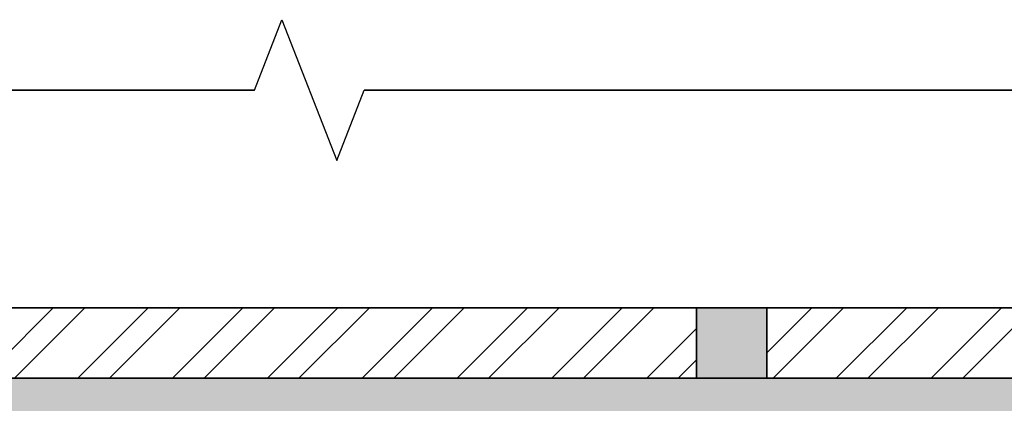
# Model space of a CAD drawing. Header units: millimetres. Extents: x -115221 to 194496, y -122556 to 375476.
# Tile 110 of 169: x 103213 to 106011, y -1969 to -879. Entities that reach past the tile are written whole.
import ezdxf

# ---------------------------------------------------------------- set-up
doc = ezdxf.new("R2010")
doc.units = ezdxf.units.MM
doc.layers.add('FUR R0', color=8, linetype='Continuous')
doc.layers.add('WWDS FURNITURE LAYOUT', color=8, linetype='Continuous')
pattern_1 = [(225, (1670971.060043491, 2824817.446781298), (134.7038418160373, -134.7038418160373), []), (225, (1670881.257443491, 2824817.446781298), (134.7038418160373, -134.7038418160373), [])]

# ---------------------------------------------------------------- blocks, each defined once
blk = doc.blocks.new('NIA_Break Line w Scale - 1-100-21789561-F_B-14 PLAN')
at = {"layer": 'FUR R0'}
for p, q in [((4922.239479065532, 466.6666666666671), (4844.478958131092, 266.6666666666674)), ((4922.239479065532, 466.6666666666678), (4844.478958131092, 266.6666666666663)), ((5077.760520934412, 66.66666666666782), (4922.239479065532, 466.6666666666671)), ((5077.760520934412, 66.6666666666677), (4922.239479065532, 466.6666666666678)), ((4844.478958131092, 266.6666666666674), (497.818806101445, 266.6666666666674)), ((497.8188061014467, 266.6666666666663), (4844.478958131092, 266.6666666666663)), ((5155.521041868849, 266.6666666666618), (5077.760520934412, 66.66666666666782)), ((5155.521041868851, 266.6666666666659), (5077.760520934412, 66.66666666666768)), ((9281.244049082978, 266.6666666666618), (5155.521041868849, 266.6666666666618)), ((5155.521041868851, 266.6666666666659), (9281.244049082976, 266.6666666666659))]:
    blk.add_line(p, q, dxfattribs=at)
blk = doc.blocks.new('FUR R0')
at = {"layer": 'WWDS FURNITURE LAYOUT'}
h = blk.add_hatch(dxfattribs=at)
h.set_pattern_fill('ANSI32', color=8, scale=20, angle=180)
h.set_pattern_definition(pattern_1)
h.paths.add_polyline_path([(-4.656612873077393e-10, -649.8646199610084), (-604.9748915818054, -649.8646199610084), (-604.9748915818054, 2849.78904190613), (-3852.478246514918, 2849.78904190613), (-3852.478246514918, 3049.924421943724), (-604.9748915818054, 3049.789041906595), (-604.9748915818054, 3668.045591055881), (-404.9748915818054, 3668.045591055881), (-404.9867280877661, 3049.924421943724), (200.0183985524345, 3049.924421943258), (200.0183985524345, 2588.668447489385), (0.01839855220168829, 2588.6768343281), (0.01839855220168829, 2849.78904190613), (-404.9748915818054, 2849.78904190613), (-404.9748915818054, 1700.659285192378), (538.8005011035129, 1700.659285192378), (538.8005011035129, 1500.659285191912), (399.9999999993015, 1500.659285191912), (400.0251084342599, 0.1353800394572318), (199.9999999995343, 0.1353800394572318), (200.0000000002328, 1500.659285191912), (-404.9748915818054, 1500.659285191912), (-404.9748915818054, -450.0000011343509), (-4.656612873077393e-10, -450.0000011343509)])
h = blk.add_hatch(dxfattribs=at)
h.set_pattern_fill('ANSI32', color=8, scale=20, angle=180)
h.set_pattern_definition(pattern_1)
h.paths.add_polyline_path([(-9493.314934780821, 2849.789041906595), (-4052.478246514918, 2849.789041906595), (-4052.478246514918, 3049.789041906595), (-9493.314934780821, 3049.789041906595)])
h = blk.add_hatch(color=8, dxfattribs=at)
h.dxf.hatch_style = 1
h.paths.add_polyline_path([(-3852.478246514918, 2849.789041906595), (-4052.478246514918, 2849.789041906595), (-4052.478246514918, 3049.789041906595), (-3852.478246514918, 3049.789041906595)])
h = blk.add_hatch(color=8, dxfattribs=at)
h.dxf.hatch_style = 1
h.paths.add_polyline_path([(50.02511279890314, -750.0000012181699), (50.02511279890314, -649.8646200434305), (-604.9748915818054, -650.0000011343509), (-604.9748915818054, 2849.78904190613), (-7299.981601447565, 2849.78904190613), (-7299.981601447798, 1626.859528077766), (-7199.981601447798, 1626.859528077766), (-7199.981601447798, 2749.78904190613), (-704.9119692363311, 2749.78904190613), (-704.6975605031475, -749.999987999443)])
at = {"layer": 'WWDS FURNITURE LAYOUT', "color": 8}
for points, const_width in [([(-4.656612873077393e-10, -649.8646199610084), (-604.9748915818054, -649.8646199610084), (-604.9748915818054, 2849.78904190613), (-3852.478246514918, 2849.78904190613), (-3852.478246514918, 3049.924421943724), (-604.9748915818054, 3049.789041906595), (-604.9748915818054, 3668.045591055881), (-404.9748915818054, 3668.045591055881), (-404.9867280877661, 3049.924421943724), (200.0183985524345, 3049.924421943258), (200.0183985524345, 2588.668447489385), (0.01839855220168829, 2588.6768343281), (0.01839855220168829, 2849.78904190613), (-404.9748915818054, 2849.78904190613), (-404.9748915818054, 1700.659285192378), (538.8005011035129, 1700.659285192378), (538.8005011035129, 1500.659285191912), (399.9999999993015, 1500.659285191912), (400.0251084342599, 0.1353800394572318), (199.9999999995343, 0.1353800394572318), (200.0000000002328, 1500.659285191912), (-404.9748915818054, 1500.659285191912), (-404.9748915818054, -450.0000011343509), (-4.656612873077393e-10, -450.0000011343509)], 5), ([(-9493.314934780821, 2849.789041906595), (-4052.478246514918, 2849.789041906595), (-4052.478246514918, 3049.789041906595), (-9493.314934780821, 3049.789041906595)], 5), ([(50.02511279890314, -750.0000012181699), (50.02511279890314, -649.8646200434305), (-604.9748915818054, -650.0000011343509), (-604.9748915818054, 2849.78904190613), (-7299.981601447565, 2849.78904190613), (-7299.981601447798, 1626.859528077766), (-7199.981601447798, 1626.859528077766), (-7199.981601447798, 2749.78904190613), (-704.9119692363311, 2749.78904190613), (-704.6975605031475, -749.999987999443)], 2)]:
    blk.add_lwpolyline(points, close=True, dxfattribs=dict(at, const_width=const_width))
at = {"layer": 'WWDS FURNITURE LAYOUT', "color": 8, "lineweight": 70, "const_width": 5}
blk.add_lwpolyline([(-3852.478246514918, 2849.789041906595), (-4052.478246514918, 2849.789041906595), (-4052.478246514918, 3049.789041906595), (-3852.478246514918, 3049.789041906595)], close=True, dxfattribs=at)
at = {"layer": 'WWDS FURNITURE LAYOUT', "color": 8, "rotation": 180}
blk.add_blockref('NIA_Break Line w Scale - 1-100-21789561-F_B-14 PLAN', (-152.4556552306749, 3934.712257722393), dxfattribs=at)

msp = doc.modelspace()

# ---------------------------------------------------------------- block references
at = {"layer": 'WWDS FURNITURE LAYOUT'}
msp.add_blockref('FUR R0', (109188.4395991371, -4747.152846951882), dxfattribs=at)

doc.saveas('drawing.dxf')
